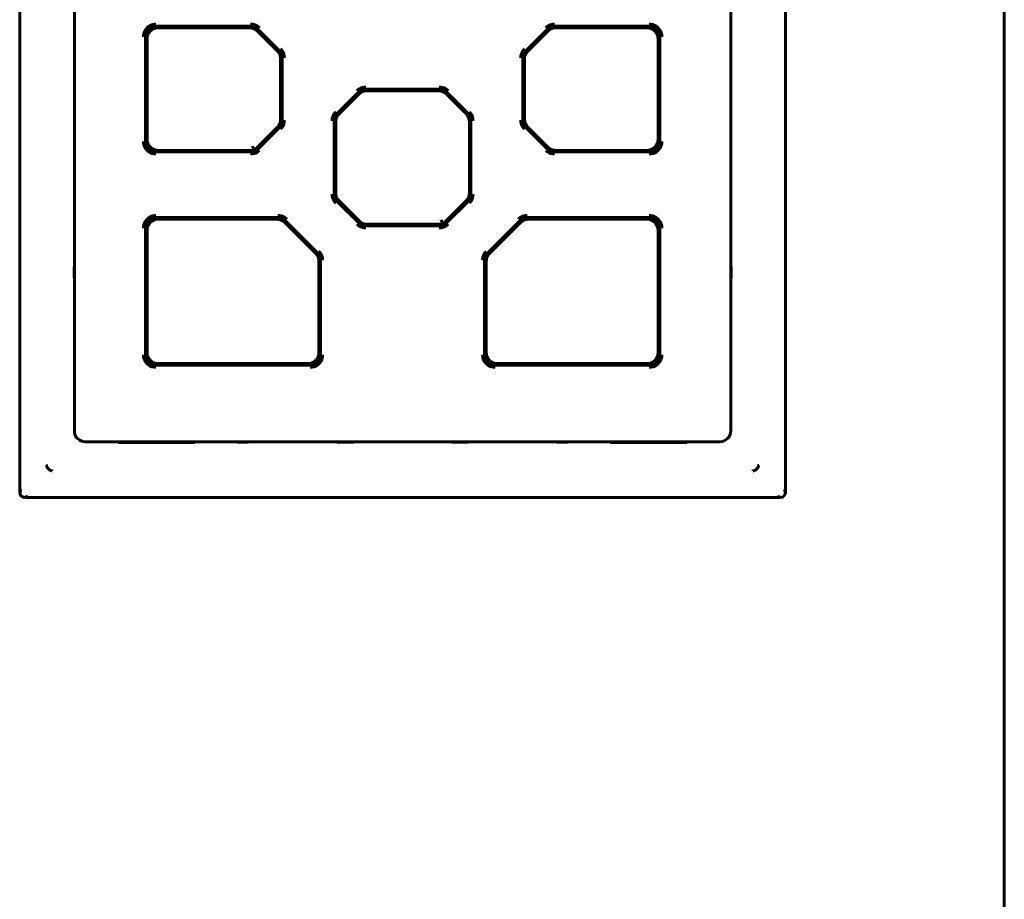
# Model space of a CAD drawing. Header units: millimetres. Extents: x 0 to 594, y 0 to 420.
# Tile 3 of 17: x 98 to 188, y 168 to 248. Entities that reach past the tile are written whole.
import ezdxf

# ---------------------------------------------------------------- set-up
doc = ezdxf.new("R2010")
doc.units = ezdxf.units.MM
doc.linetypes.add('K5LT_BASIC', pattern=[0])
doc.layers.add('Системный слой', color=7, linetype='Continuous')

msp = doc.modelspace()

# ---------------------------------------------------------------- linework, layer by layer
at = {"layer": 'Системный слой', "color": 150, "linetype": 'K5LT_BASIC', "lineweight": 60, "true_color": 0x0080ff}
for p, q in [((187.616, 337.675), (187.616, 118.075)), ((97.616, 205.025), (97.616, 320.025)), ((167.616, 205.025), (167.616, 320.025)), ((102.616, 299.325), (102.616, 210.625)), ((162.616, 210.625), (162.616, 299.325)), ((118.701, 247.625), (110.115, 247.625)), ((155.116, 247.625), (146.53, 247.625)), ((109.116, 246.625), (109.116, 237.125)), ((118.468, 247.475), (110.68, 247.475)), ((118.639, 247.475), (118.468, 247.475)), ((119.468, 247.061), (119.346, 247.182)), ((121.323, 245.418), (119.408, 247.332)), ((121.051, 245.477), (119.468, 247.061)), ((145.823, 247.332), (143.908, 245.418)), ((145.764, 247.061), (144.18, 245.477)), ((145.885, 247.182), (145.764, 247.061)), ((146.764, 247.475), (146.592, 247.475)), ((154.551, 247.475), (146.764, 247.475)), ((156.116, 237.125), (156.116, 246.625)), ((109.266, 246.061), (109.266, 237.689)), ((155.966, 237.689), (155.966, 246.061)), ((121.173, 245.356), (121.051, 245.477)), ((144.18, 245.477), (144.058, 245.356)), ((121.466, 244.477), (121.466, 244.649)), ((121.466, 239.273), (121.466, 244.477)), ((121.616, 239.039), (121.616, 244.711)), ((143.616, 244.711), (143.616, 239.039)), ((143.765, 244.649), (143.766, 244.477)), ((143.766, 244.477), (143.766, 239.273)), ((128.573, 241.582), (126.658, 239.668)), ((128.514, 241.311), (126.93, 239.727)), ((128.635, 241.432), (128.514, 241.311)), ((135.951, 241.875), (129.28, 241.875)), ((129.514, 241.725), (129.342, 241.725)), ((135.718, 241.725), (129.514, 241.725)), ((135.889, 241.725), (135.718, 241.725)), ((136.718, 241.311), (136.596, 241.432)), ((138.573, 239.668), (136.658, 241.582)), ((138.301, 239.727), (136.718, 241.311)), ((126.93, 239.727), (126.808, 239.606)), ((138.423, 239.606), (138.301, 239.727)), ((121.466, 239.101), (121.466, 239.273)), ((126.366, 238.961), (126.366, 232.289)), ((126.515, 238.899), (126.516, 238.727)), ((126.516, 238.727), (126.516, 232.523)), ((138.716, 238.727), (138.716, 238.899)), ((138.716, 232.523), (138.716, 238.727)), ((138.866, 232.289), (138.866, 238.961)), ((143.766, 239.273), (143.765, 239.101)), ((119.408, 236.418), (121.323, 238.332)), ((119.468, 236.689), (121.051, 238.273)), ((121.051, 238.273), (121.173, 238.394)), ((143.908, 238.332), (145.823, 236.418)), ((144.058, 238.394), (144.18, 238.273)), ((144.18, 238.273), (145.764, 236.689)), ((110.115, 236.125), (118.701, 236.125)), ((110.68, 236.275), (118.468, 236.275)), ((119.017, 236.364), (118.892, 236.664)), ((119.054, 236.273), (119.017, 236.364)), ((145.764, 236.689), (145.885, 236.567)), ((146.53, 236.125), (155.116, 236.125)), ((146.592, 236.275), (146.764, 236.275)), ((146.764, 236.275), (154.551, 236.275)), ((126.516, 232.523), (126.515, 232.351)), ((138.716, 232.351), (138.716, 232.523)), ((126.658, 231.582), (128.573, 229.668)), ((126.808, 231.644), (126.93, 231.523)), ((126.93, 231.523), (128.514, 229.939)), ((136.658, 229.668), (138.573, 231.582)), ((136.718, 229.939), (138.301, 231.523)), ((138.301, 231.523), (138.423, 231.644)), ((121.201, 230.125), (110.115, 230.125)), ((120.968, 229.975), (110.68, 229.975)), ((121.139, 229.975), (120.968, 229.975)), ((121.968, 229.561), (121.846, 229.682)), ((124.823, 226.918), (121.908, 229.832)), ((124.551, 226.977), (121.968, 229.561)), ((128.514, 229.939), (128.635, 229.817)), ((129.342, 229.525), (129.514, 229.525)), ((129.514, 229.525), (135.718, 229.525)), ((136.267, 229.614), (136.142, 229.914)), ((136.304, 229.523), (136.267, 229.614)), ((143.323, 229.832), (140.408, 226.918)), ((143.264, 229.561), (140.68, 226.977)), ((143.385, 229.682), (143.264, 229.561)), ((155.116, 230.125), (144.03, 230.125)), ((144.264, 229.975), (144.092, 229.975)), ((154.551, 229.975), (144.264, 229.975)), ((109.116, 229.125), (109.116, 217.625)), ((129.28, 229.375), (135.951, 229.375)), ((156.116, 217.625), (156.116, 229.125)), ((109.266, 228.561), (109.266, 218.189)), ((155.966, 218.189), (155.966, 228.561)), ((124.673, 226.856), (124.551, 226.977)), ((140.68, 226.977), (140.558, 226.856)), ((124.966, 225.977), (124.966, 226.149)), ((124.966, 218.189), (124.966, 225.977)), ((125.116, 217.625), (125.116, 226.211)), ((140.116, 226.211), (140.116, 217.625)), ((140.265, 226.149), (140.266, 225.977)), ((140.266, 225.977), (140.266, 218.189)), ((102.616, 225.635), (102.585, 225.62)), ((102.616, 225.621), (102.585, 225.62)), ((102.585, 225.62), (102.585, 224.629)), ((162.615, 225.621), (162.646, 225.62)), ((162.616, 225.635), (162.646, 225.62)), ((162.646, 225.62), (162.646, 224.629)), ((102.585, 224.629), (102.616, 224.629)), ((102.616, 224.614), (102.585, 224.629)), ((162.646, 224.629), (162.615, 224.629)), ((162.616, 224.614), (162.646, 224.629)), ((110.115, 216.625), (124.116, 216.625)), ((110.68, 216.775), (123.551, 216.775)), ((141.115, 216.625), (155.116, 216.625)), ((141.68, 216.775), (154.551, 216.775)), ((103.616, 209.625), (161.616, 209.625)), ((106.616, 209.625), (106.616, 209.56)), ((106.616, 209.56), (113.616, 209.56)), ((107.616, 209.582), (107.616, 209.625)), ((107.616, 209.582), (107.616, 209.56)), ((107.616, 209.56), (107.616, 209.582)), ((107.916, 209.577), (112.315, 209.577)), ((112.616, 209.582), (112.615, 209.56)), ((112.615, 209.56), (112.616, 209.582)), ((112.616, 209.582), (112.616, 209.625)), ((113.616, 209.56), (113.616, 209.625)), ((117.505, 209.625), (117.52, 209.595)), ((117.52, 209.625), (117.52, 209.595)), ((117.52, 209.595), (118.511, 209.595)), ((118.526, 209.625), (118.511, 209.595)), ((118.511, 209.595), (118.511, 209.625)), ((126.594, 209.625), (126.616, 209.603)), ((126.616, 209.603), (128.116, 209.603)), ((128.116, 209.603), (128.137, 209.625)), ((137.116, 209.603), (137.094, 209.625)), ((138.616, 209.603), (137.116, 209.603)), ((138.637, 209.625), (138.616, 209.603)), ((146.705, 209.625), (146.72, 209.595)), ((146.72, 209.595), (146.72, 209.625)), ((147.711, 209.595), (146.72, 209.595)), ((147.726, 209.625), (147.711, 209.595)), ((147.711, 209.625), (147.711, 209.595)), ((151.616, 209.56), (151.616, 209.625)), ((158.616, 209.56), (151.616, 209.56)), ((152.616, 209.582), (152.616, 209.625)), ((152.616, 209.56), (152.616, 209.582)), ((152.616, 209.56), (152.616, 209.582)), ((157.315, 209.577), (152.916, 209.577)), ((157.616, 209.582), (157.615, 209.56)), ((157.616, 209.582), (157.615, 209.56)), ((157.616, 209.582), (157.616, 209.625)), ((158.616, 209.625), (158.616, 209.56)), ((100.567, 207.074), (100.567, 206.976)), ((164.664, 207.074), (164.664, 206.976)), ((165.066, 207.476), (165.164, 207.476)), ((97.687, 205.257), (97.686, 205.025)), ((167.544, 205.257), (167.545, 205.025)), ((98.116, 204.596), (98.347, 204.596)), ((167.116, 204.525), (98.116, 204.525)), ((167.116, 204.596), (166.884, 204.596))]:
    msp.add_line(p, q, dxfattribs=at)
for centre, radius, start, end in [((103.616, 210.625), 1, 180, 270), ((161.616, 210.625), 1, 270, 0), ((98.116, 205.025), 0.5, 180, 270), ((167.116, 205.025), 0.5, 270, 0)]:
    msp.add_arc(centre, radius, start, end, dxfattribs=at)
for points in [[(108.925, 246.666), (108.925, 246.768), (108.951, 246.965), (109.067, 247.247), (109.252, 247.488), (109.492, 247.673), (109.774, 247.789), (109.972, 247.816), (110.074, 247.816)], [(110.115, 247.625), (109.949, 247.625), (109.688, 247.552), (109.394, 247.347), (109.188, 247.052), (109.116, 246.792), (109.116, 246.625)], [(119.408, 247.332), (119.213, 247.527), (118.978, 247.625), (118.701, 247.625)], [(118.718, 247.816), (118.82, 247.816), (119.017, 247.79), (119.301, 247.673), (119.459, 247.552), (119.532, 247.479)], [(145.7, 247.479), (145.772, 247.551), (145.929, 247.672), (146.213, 247.79), (146.41, 247.816), (146.513, 247.816)], [(146.53, 247.625), (146.254, 247.625), (146.018, 247.527), (145.823, 247.332)], [(156.116, 246.625), (156.116, 246.792), (156.043, 247.052), (155.838, 247.347), (155.543, 247.552), (155.282, 247.625), (155.116, 247.625)], [(155.157, 247.816), (155.259, 247.816), (155.456, 247.79), (155.738, 247.673), (155.979, 247.489), (156.164, 247.248), (156.28, 246.967), (156.307, 246.769), (156.307, 246.666)], [(110.265, 247.475), (110.179, 247.476), (110.01, 247.455), (109.763, 247.356), (109.548, 247.191), (109.385, 246.978), (109.285, 246.727), (109.265, 246.56), (109.265, 246.476)], [(110.68, 247.475), (110.54, 247.475), (110.402, 247.475), (110.265, 247.475)], [(119.346, 247.182), (119.284, 247.245), (119.146, 247.351), (118.899, 247.453), (118.727, 247.475), (118.639, 247.475)], [(146.592, 247.475), (146.503, 247.475), (146.331, 247.453), (146.084, 247.35), (145.947, 247.244), (145.885, 247.182)], [(154.966, 247.475), (154.829, 247.475), (154.691, 247.475), (154.551, 247.475)], [(155.966, 246.476), (155.967, 246.561), (155.945, 246.731), (155.847, 246.977), (155.682, 247.193), (155.469, 247.355), (155.218, 247.456), (155.051, 247.476), (154.966, 247.475)], [(109.265, 246.476), (109.265, 246.338), (109.266, 246.2), (109.266, 246.061)], [(155.966, 246.061), (155.966, 246.2), (155.966, 246.338), (155.966, 246.476)], [(121.466, 244.649), (121.466, 244.737), (121.444, 244.909), (121.341, 245.157), (121.235, 245.293), (121.173, 245.356)], [(121.616, 244.711), (121.616, 244.987), (121.518, 245.222), (121.323, 245.418)], [(121.47, 245.541), (121.542, 245.469), (121.663, 245.311), (121.78, 245.027), (121.807, 244.83), (121.807, 244.728)], [(143.425, 244.728), (143.425, 244.83), (143.45, 245.026), (143.568, 245.31), (143.689, 245.468), (143.761, 245.541)], [(143.908, 245.418), (143.713, 245.222), (143.616, 244.987), (143.616, 244.711)], [(144.058, 245.356), (143.996, 245.293), (143.89, 245.156), (143.787, 244.908), (143.765, 244.737), (143.765, 244.649)], [(128.45, 241.729), (128.522, 241.801), (128.679, 241.922), (128.963, 242.04), (129.16, 242.066), (129.263, 242.066)], [(129.28, 241.875), (129.004, 241.875), (128.768, 241.777), (128.573, 241.582)], [(129.342, 241.725), (129.253, 241.725), (129.081, 241.703), (128.834, 241.6), (128.697, 241.494), (128.635, 241.432)], [(136.596, 241.432), (136.534, 241.495), (136.396, 241.601), (136.149, 241.703), (135.977, 241.725), (135.889, 241.725)], [(136.658, 241.582), (136.463, 241.777), (136.228, 241.875), (135.951, 241.875)], [(135.968, 242.066), (136.07, 242.066), (136.267, 242.04), (136.551, 241.923), (136.709, 241.802), (136.782, 241.729)], [(126.175, 238.978), (126.175, 239.08), (126.2, 239.276), (126.318, 239.56), (126.439, 239.718), (126.511, 239.791)], [(126.658, 239.668), (126.463, 239.472), (126.366, 239.237), (126.366, 238.961)], [(126.808, 239.606), (126.746, 239.543), (126.64, 239.406), (126.537, 239.158), (126.515, 238.987), (126.515, 238.899)], [(138.716, 238.899), (138.716, 238.987), (138.694, 239.159), (138.591, 239.407), (138.485, 239.543), (138.423, 239.606)], [(138.866, 238.961), (138.866, 239.237), (138.768, 239.472), (138.573, 239.668)], [(138.72, 239.791), (138.792, 239.719), (138.913, 239.561), (139.03, 239.277), (139.057, 239.08), (139.057, 238.978)], [(121.173, 238.394), (121.236, 238.456), (121.341, 238.594), (121.444, 238.841), (121.466, 239.013), (121.466, 239.101)], [(121.323, 238.332), (121.518, 238.527), (121.616, 238.763), (121.616, 239.039)], [(121.807, 239.022), (121.807, 238.92), (121.781, 238.724), (121.663, 238.439), (121.542, 238.281), (121.47, 238.209)], [(143.761, 238.209), (143.689, 238.281), (143.569, 238.438), (143.451, 238.722), (143.425, 238.919), (143.425, 239.022)], [(143.616, 239.039), (143.616, 238.763), (143.713, 238.527), (143.908, 238.332)], [(143.765, 239.101), (143.765, 239.012), (143.788, 238.84), (143.89, 238.593), (143.996, 238.456), (144.058, 238.394)], [(109.266, 237.689), (109.266, 237.549), (109.265, 237.411), (109.265, 237.274)], [(155.966, 237.274), (155.966, 237.411), (155.966, 237.549), (155.966, 237.689)], [(110.074, 235.934), (109.972, 235.934), (109.776, 235.96), (109.493, 236.076), (109.253, 236.261), (109.068, 236.501), (108.951, 236.783), (108.925, 236.981), (108.925, 237.084)], [(109.116, 237.125), (109.116, 236.958), (109.188, 236.697), (109.394, 236.403), (109.688, 236.197), (109.949, 236.125), (110.115, 236.125)], [(109.265, 237.274), (109.265, 237.188), (109.286, 237.019), (109.385, 236.772), (109.549, 236.557), (109.762, 236.394), (110.014, 236.294), (110.18, 236.274), (110.265, 236.274)], [(154.966, 236.274), (155.053, 236.274), (155.222, 236.295), (155.468, 236.394), (155.684, 236.559), (155.846, 236.771), (155.947, 237.023), (155.967, 237.19), (155.966, 237.274)], [(155.116, 236.125), (155.282, 236.125), (155.543, 236.197), (155.838, 236.403), (156.043, 236.697), (156.116, 236.958), (156.116, 237.125)], [(156.307, 237.084), (156.307, 236.981), (156.281, 236.785), (156.164, 236.502), (155.98, 236.262), (155.739, 236.077), (155.458, 235.96), (155.26, 235.934), (155.157, 235.934)], [(110.265, 236.274), (110.402, 236.274), (110.54, 236.275), (110.68, 236.275)], [(118.468, 236.275), (118.669, 236.275), (118.864, 236.274), (119.054, 236.273)], [(118.701, 236.125), (118.978, 236.125), (119.213, 236.222), (119.408, 236.418)], [(119.532, 236.27), (119.459, 236.198), (119.302, 236.078), (119.018, 235.96), (118.821, 235.934), (118.718, 235.934)], [(119.054, 236.273), (119.188, 236.408), (119.325, 236.546), (119.468, 236.689)], [(146.513, 235.934), (146.411, 235.934), (146.214, 235.959), (145.93, 236.077), (145.772, 236.198), (145.7, 236.27)], [(145.823, 236.418), (146.018, 236.222), (146.254, 236.125), (146.53, 236.125)], [(145.885, 236.567), (145.947, 236.505), (146.085, 236.399), (146.332, 236.296), (146.504, 236.274), (146.592, 236.275)], [(154.551, 236.275), (154.691, 236.275), (154.829, 236.274), (154.966, 236.274)], [(126.511, 231.459), (126.439, 231.531), (126.319, 231.688), (126.201, 231.972), (126.175, 232.169), (126.175, 232.272)], [(126.366, 232.289), (126.366, 232.013), (126.463, 231.777), (126.658, 231.582)], [(126.515, 232.351), (126.515, 232.263), (126.538, 232.091), (126.64, 231.843), (126.746, 231.706), (126.808, 231.644)], [(138.423, 231.644), (138.486, 231.706), (138.591, 231.844), (138.694, 232.091), (138.716, 232.263), (138.716, 232.351)], [(138.573, 231.582), (138.768, 231.777), (138.866, 232.013), (138.866, 232.289)], [(139.057, 232.272), (139.057, 232.17), (139.031, 231.974), (138.913, 231.689), (138.792, 231.531), (138.72, 231.459)], [(108.925, 229.166), (108.925, 229.268), (108.951, 229.465), (109.067, 229.747), (109.252, 229.988), (109.492, 230.173), (109.774, 230.289), (109.972, 230.316), (110.074, 230.316)], [(110.115, 230.125), (109.949, 230.125), (109.688, 230.052), (109.394, 229.847), (109.188, 229.552), (109.116, 229.292), (109.116, 229.125)], [(110.265, 229.975), (110.179, 229.976), (110.01, 229.955), (109.763, 229.856), (109.548, 229.691), (109.385, 229.478), (109.285, 229.227), (109.265, 229.06), (109.265, 228.976)], [(110.68, 229.975), (110.54, 229.975), (110.402, 229.975), (110.265, 229.975)], [(121.846, 229.682), (121.784, 229.745), (121.647, 229.85), (121.399, 229.953), (121.227, 229.975), (121.139, 229.975)], [(121.908, 229.832), (121.713, 230.027), (121.478, 230.125), (121.201, 230.125)], [(121.218, 230.316), (121.32, 230.316), (121.517, 230.29), (121.801, 230.173), (121.959, 230.052), (122.032, 229.979)], [(129.263, 229.184), (129.161, 229.184), (128.964, 229.209), (128.68, 229.327), (128.522, 229.448), (128.45, 229.52)], [(128.573, 229.668), (128.768, 229.472), (129.004, 229.375), (129.28, 229.375)], [(128.635, 229.817), (128.697, 229.755), (128.835, 229.649), (129.082, 229.546), (129.254, 229.524), (129.342, 229.525)], [(135.718, 229.525), (135.919, 229.525), (136.114, 229.524), (136.304, 229.523)], [(135.951, 229.375), (136.228, 229.375), (136.463, 229.472), (136.658, 229.668)], [(136.782, 229.52), (136.709, 229.448), (136.552, 229.328), (136.268, 229.21), (136.071, 229.184), (135.968, 229.184)], [(136.304, 229.523), (136.438, 229.658), (136.575, 229.796), (136.718, 229.939)], [(143.2, 229.979), (143.272, 230.051), (143.429, 230.172), (143.713, 230.29), (143.91, 230.316), (144.013, 230.316)], [(144.03, 230.125), (143.754, 230.125), (143.518, 230.027), (143.323, 229.832)], [(144.092, 229.975), (144.003, 229.975), (143.831, 229.953), (143.584, 229.85), (143.447, 229.744), (143.385, 229.682)], [(154.966, 229.975), (154.829, 229.975), (154.691, 229.975), (154.551, 229.975)], [(155.966, 228.976), (155.967, 229.062), (155.945, 229.231), (155.847, 229.477), (155.681, 229.693), (155.469, 229.855), (155.217, 229.956), (155.051, 229.976), (154.966, 229.975)], [(156.116, 229.125), (156.116, 229.292), (156.043, 229.552), (155.838, 229.847), (155.543, 230.052), (155.282, 230.125), (155.116, 230.125)], [(155.157, 230.316), (155.259, 230.316), (155.456, 230.29), (155.738, 230.173), (155.979, 229.989), (156.164, 229.748), (156.28, 229.467), (156.307, 229.269), (156.307, 229.166)], [(109.265, 228.976), (109.265, 228.838), (109.266, 228.7), (109.266, 228.561)], [(155.966, 228.561), (155.966, 228.7), (155.966, 228.838), (155.966, 228.976)], [(124.966, 226.149), (124.966, 226.237), (124.944, 226.409), (124.841, 226.657), (124.735, 226.793), (124.673, 226.856)], [(125.116, 226.211), (125.116, 226.487), (125.018, 226.722), (124.823, 226.918)], [(124.97, 227.041), (125.042, 226.969), (125.163, 226.811), (125.28, 226.527), (125.307, 226.33), (125.307, 226.228)], [(139.925, 226.228), (139.925, 226.33), (139.95, 226.526), (140.068, 226.81), (140.189, 226.968), (140.261, 227.041)], [(140.408, 226.918), (140.213, 226.722), (140.116, 226.487), (140.116, 226.211)], [(140.558, 226.856), (140.496, 226.793), (140.39, 226.656), (140.287, 226.408), (140.265, 226.237), (140.265, 226.149)], [(109.266, 218.189), (109.266, 218.049), (109.265, 217.911), (109.265, 217.774)], [(124.966, 217.774), (124.966, 217.911), (124.966, 218.049), (124.966, 218.189)], [(140.266, 218.189), (140.266, 218.049), (140.265, 217.911), (140.265, 217.774)], [(155.966, 217.774), (155.966, 217.911), (155.966, 218.049), (155.966, 218.189)], [(110.074, 216.434), (109.972, 216.434), (109.776, 216.46), (109.493, 216.576), (109.253, 216.761), (109.068, 217.001), (108.951, 217.283), (108.925, 217.481), (108.925, 217.584)], [(109.116, 217.625), (109.116, 217.458), (109.188, 217.197), (109.394, 216.903), (109.688, 216.697), (109.949, 216.625), (110.115, 216.625)], [(109.265, 217.774), (109.265, 217.688), (109.286, 217.519), (109.385, 217.272), (109.55, 217.056), (109.762, 216.895), (110.014, 216.794), (110.181, 216.774), (110.265, 216.774)], [(123.966, 216.774), (124.053, 216.774), (124.222, 216.795), (124.468, 216.894), (124.684, 217.059), (124.846, 217.271), (124.947, 217.523), (124.967, 217.69), (124.966, 217.774)], [(124.116, 216.625), (124.282, 216.625), (124.543, 216.697), (124.838, 216.903), (125.043, 217.197), (125.116, 217.458), (125.116, 217.625)], [(125.307, 217.584), (125.307, 217.481), (125.281, 217.285), (125.164, 217.002), (124.98, 216.762), (124.739, 216.577), (124.458, 216.46), (124.26, 216.434), (124.157, 216.434)], [(141.074, 216.434), (140.972, 216.434), (140.776, 216.46), (140.493, 216.576), (140.253, 216.761), (140.068, 217.001), (139.951, 217.283), (139.925, 217.481), (139.925, 217.584)], [(140.116, 217.625), (140.116, 217.458), (140.188, 217.197), (140.394, 216.903), (140.688, 216.697), (140.949, 216.625), (141.115, 216.625)], [(140.265, 217.774), (140.265, 217.688), (140.286, 217.519), (140.385, 217.272), (140.55, 217.056), (140.762, 216.895), (141.014, 216.794), (141.181, 216.774), (141.265, 216.774)], [(154.966, 216.774), (155.053, 216.774), (155.222, 216.795), (155.468, 216.894), (155.684, 217.059), (155.846, 217.271), (155.947, 217.523), (155.967, 217.69), (155.966, 217.774)], [(155.116, 216.625), (155.282, 216.625), (155.543, 216.697), (155.838, 216.903), (156.043, 217.197), (156.116, 217.458), (156.116, 217.625)], [(156.307, 217.584), (156.307, 217.481), (156.281, 217.285), (156.164, 217.002), (155.98, 216.762), (155.739, 216.577), (155.458, 216.46), (155.26, 216.434), (155.157, 216.434)], [(110.265, 216.774), (110.402, 216.774), (110.54, 216.775), (110.68, 216.775)], [(123.551, 216.775), (123.691, 216.775), (123.829, 216.774), (123.966, 216.774)], [(141.265, 216.774), (141.402, 216.774), (141.54, 216.775), (141.68, 216.775)], [(154.551, 216.775), (154.691, 216.775), (154.829, 216.774), (154.966, 216.774)], [(107.916, 209.577), (107.816, 209.577), (107.691, 209.578), (107.616, 209.581), (107.616, 209.582)], [(112.616, 209.582), (112.616, 209.581), (112.54, 209.578), (112.416, 209.577), (112.315, 209.577)], [(152.616, 209.582), (152.616, 209.581), (152.691, 209.578), (152.816, 209.577), (152.916, 209.577)], [(157.315, 209.577), (157.416, 209.577), (157.54, 209.578), (157.616, 209.581), (157.616, 209.582)], [(100.165, 207.476), (100.154, 207.476), (100.132, 207.476), (100.099, 207.476), (100.078, 207.476), (100.067, 207.476)], [(100.067, 207.476), (100.074, 207.448), (100.089, 207.39), (100.118, 207.317), (100.157, 207.244), (100.207, 207.176), (100.268, 207.115), (100.337, 207.065), (100.408, 207.027), (100.483, 206.998), (100.539, 206.983), (100.567, 206.976)], [(164.664, 206.976), (164.692, 206.983), (164.748, 206.998), (164.823, 207.027), (164.894, 207.065), (164.963, 207.115), (165.024, 207.176), (165.074, 207.244), (165.113, 207.317), (165.142, 207.39), (165.157, 207.448), (165.164, 207.476)]]:
    msp.add_open_spline(points, degree=3, dxfattribs=at)

doc.saveas('drawing.dxf')
